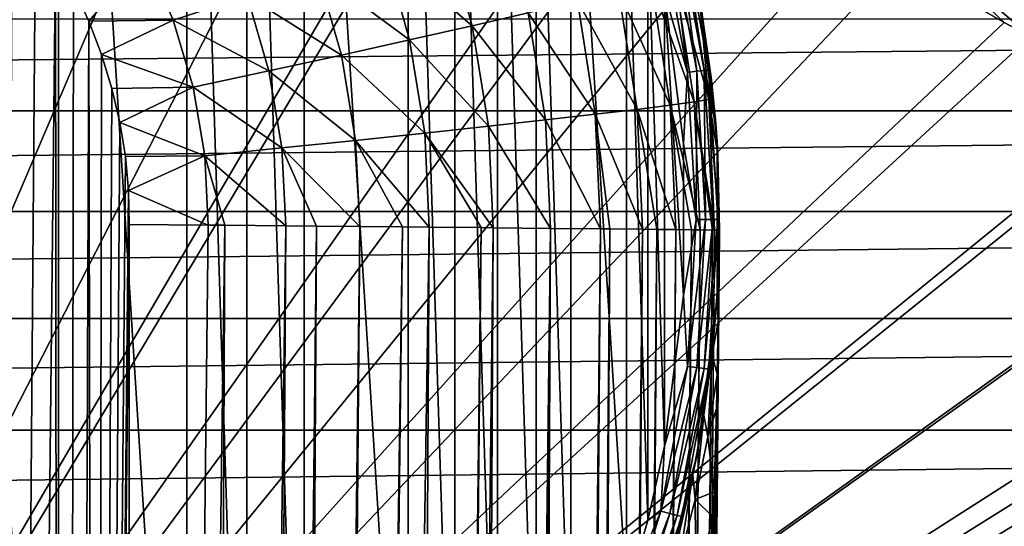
# Model space of a CAD drawing. Header units: metres. Extents: x -90 to 90, y -123 to 74.
# Tile 93 of 131: x 8.08 to 22.74, y 1.43 to 8.97. Entities that reach past the tile are written whole.
import ezdxf

# ---------------------------------------------------------------- set-up
doc = ezdxf.new("R2010")
doc.units = ezdxf.units.M
doc.layers.add('solid_11662012', color=7, linetype='CONTINUOUS')

msp = doc.modelspace()

# ---------------------------------------------------------------- linework, layer by layer
at = {"layer": 'solid_11662012'}
for points in [[(8.660631, -9.779527, -23.15), (8.660629, 21.779528, -23.15), (6.61432, 22.74069, -23.15)], [(6.614321, -10.740689, -23.15), (8.660631, -9.779527, -23.15), (6.61432, 22.74069, -23.15)], [(10.571126, -8.568843, -23.15), (10.571125, 20.568844, -23.15), (8.660629, 21.779528, -23.15)], [(8.660631, -9.779527, -23.15), (10.571126, -8.568843, -23.15), (8.660629, 21.779528, -23.15)], [(7.925565, 21.039461, -22.5), (8.822287, 20.531593, -22.5), (0, -12.5, -22.5)], [(8.822287, 20.531593, -22.5), (9.686359, 19.970484, -22.5), (0, -12.5, -22.5)], [(11.465827, -7.87569, -23.15), (11.465826, 19.87569, -23.15), (10.571125, 20.568844, -23.15)], [(10.571126, -8.568843, -23.15), (11.465827, -7.87569, -23.15), (10.571125, 20.568844, -23.15)], [(9.686359, 19.970484, -22.5), (10.514674, 19.358166, -22.5), (0, -12.5, -22.5)], [(12.315015, -7.127848, -23.15), (12.315014, 19.12785, -23.15), (11.465826, 19.87569, -23.15)], [(11.465827, -7.87569, -23.15), (12.315015, -7.127848, -23.15), (11.465826, 19.87569, -23.15)], [(10.514674, 19.358166, -22.5), (11.302619, 18.698557, -22.5), (0, -12.5, -22.5)], [(13.86413, -5.479801, -23.15), (13.864129, 17.479801, -23.15), (12.315014, 19.12785, -23.15)], [(12.315015, -7.127848, -23.15), (13.86413, -5.479801, -23.15), (12.315014, 19.12785, -23.15)], [(11.302619, 18.698557, -22.5), (12.719114, 17.279369, -22.5), (0, -12.5, -22.5)], [(14.558015, -4.586038, -23.15), (14.558014, 16.586039, -23.15), (13.864129, 17.479801, -23.15)], [(13.86413, -5.479801, -23.15), (14.558015, -4.586038, -23.15), (13.864129, 17.479801, -23.15)], [(12.719114, 17.279369, -22.5), (14.329957, 15.528739, -22.5), (0, -12.5, -22.5)], [(15.194362, -3.650458, -23.15), (15.194361, 15.650459, -23.15), (14.558014, 16.586039, -23.15)], [(14.558015, -4.586038, -23.15), (15.194362, -3.650458, -23.15), (14.558014, 16.586039, -23.15)], [(15.770707, -2.676677, -23.15), (15.770706, 14.676678, -23.15), (15.194361, 15.650459, -23.15)], [(15.194362, -3.650458, -23.15), (15.770707, -2.676677, -23.15), (15.194361, 15.650459, -23.15)], [(14.329957, 15.528739, -22.5), (15.627401, 14.226336, -22.5), (0, -12.5, -22.5)], [(16.284731, -1.668603, -23.15), (16.284731, 13.668604, -23.15), (15.770706, 14.676678, -23.15)], [(15.770707, -2.676677, -23.15), (16.284731, -1.668603, -23.15), (15.770706, 14.676678, -23.15)], [(15.627401, 14.226336, -22.5), (15.836764, 14.025788, -22.5), (0, -12.5, -22.5)], [(15.836764, 14.025788, -22.5), (17.534208, 12.502856, -22.5), (0, -12.5, -22.5)], [(17.117878, 0.434193, -23.15), (17.117878, 11.565808, -23.15), (16.284731, 13.668604, -23.15)], [(16.284731, -1.668603, -23.15), (17.117878, 0.434193, -23.15), (16.284731, 13.668604, -23.15)], [(17.534208, 12.502856, -22.5), (18.112999, 12.024786, -22.5), (0, -12.5, -22.5)], [(18.112999, 12.024786, -22.5), (19.300114, 11.110073, -22.5), (0, -12.5, -22.5)], [(17.433767, 1.520751, -23.15), (17.433767, 10.47925, -23.15), (17.117878, 11.565808, -23.15)], [(17.117878, 0.434193, -23.15), (17.433767, 1.520751, -23.15), (17.117878, 11.565808, -23.15)], [(19.300114, 11.110073, -22.5), (20.447939, 10.30698, -22.5), (0, -12.5, -22.5)], [(7.976264, 10.851786, -58.751377), (8.315658, 10.393937, -58.716637), (7.509132, -92.708862, -58.796803)], [(17.680765, 2.625023, -23.15), (17.680765, 9.374978, -23.15), (17.433767, 10.47925, -23.15)], [(17.433767, 1.520751, -23.15), (17.680765, 2.625023, -23.15), (17.433767, 10.47925, -23.15)], [(17.938663, 10.421483, -23.495491), (17.869617, 10.404465, -23.35598), (18.270227, 8.218408, -23.35598)], [(18.34082, 8.226979, -23.495491), (18.172314, 9.466555, -23.65), (17.938663, 10.421483, -23.495491)], [(18.34082, 8.226979, -23.495491), (17.938663, 10.421483, -23.495491), (18.270227, 8.218408, -23.35598)], [(20.447939, 10.30698, -22.5), (21.162155, 9.846363, -22.5), (0, -12.5, -22.5)], [(8.315658, 10.393937, -58.716637), (8.617465, 9.923497, -58.684517), (7.509132, -92.708862, -58.796803)], [(13.501787, 10.02444, -56.969887), (14.407851, 10.342721, -56.235798), (14.817092, 8.883048, -56.169228)], [(14.817092, 8.883048, -56.169228), (14.407851, 10.342721, -56.235798), (15.653974, 9.077509, -55.318962)], [(17.762058, 10.377954, -23.245306), (17.626535, 10.344551, -23.174326), (18.021696, 8.188231, -23.174326)], [(18.021696, 8.188231, -23.174326), (17.626535, 10.344551, -23.174326), (17.680765, 9.374978, -23.15)], [(17.869617, 10.404465, -23.35598), (17.762058, 10.377954, -23.245306), (18.160257, 8.205054, -23.245306)], [(18.160257, 8.205054, -23.245306), (17.762058, 10.377954, -23.245306), (18.021696, 8.188231, -23.174326)], [(18.270227, 8.218408, -23.35598), (17.869617, 10.404465, -23.35598), (18.160257, 8.205054, -23.245306)], [(21.375116, 10.237592, -22.470909), (22.73667, 8.932686, -22.5), (21.162155, 9.846363, -22.5)], [(21.375116, 10.237592, -22.470909), (23.130783, 8.725208, -22.5), (22.73667, 8.932686, -22.5)], [(21.375116, 10.237592, -22.470909), (23.346527, 9.179652, -22.46767), (23.130783, 8.725208, -22.5)], [(12.516696, 9.685315, -57.582855), (13.501787, 10.02444, -56.969887), (13.885327, 8.671655, -56.909679)], [(13.885327, 8.671655, -56.909679), (13.501787, 10.02444, -56.969887), (14.817092, 8.883048, -56.169228)], [(21.162155, 9.846363, -22.5), (22.73667, 8.932686, -22.5), (0, -12.5, -22.5)], [(8.617465, 9.923497, -58.684517), (8.719511, -93.778252, -58.673393), (7.509132, -92.708862, -58.796803)], [(8.617465, 9.923497, -58.684517), (8.881908, 9.442501, -58.655418), (8.719511, -93.778252, -58.673393)], [(9.956968, 9.926171, -58.463554), (9.109465, 8.952401, -58.629669), (8.881908, 9.442501, -58.655418)], [(10.367953, 8.964592, -58.41151), (9.109465, 8.952401, -58.629669), (9.956968, 9.926171, -58.463554)], [(10.367953, 8.964592, -58.41151), (9.956968, 9.926171, -58.463554), (11.466972, 9.330304, -58.06575)], [(11.466972, 9.330304, -58.06575), (12.516696, 9.685315, -57.582855), (12.872293, 8.446419, -57.529495)], [(12.872293, 8.446419, -57.529495), (12.516696, 9.685315, -57.582855), (13.885327, 8.671655, -56.909679)], [(17.832487, 9.633761, -51.088306), (18.045013, 9.707253, -49.900631), (18.339911, 7.784499, -49.846127)], [(18.339911, 7.784499, -49.846127), (18.045013, 9.707253, -49.900631), (18.198151, 9.328047, -48.679447)], [(16.995739, 9.404559, -53.340092), (17.481016, 9.532371, -52.240406), (17.766701, 7.700301, -52.188679)], [(17.481016, 9.532371, -52.240406), (17.832487, 9.633761, -51.088306), (18.123913, 7.749116, -51.034924)], [(17.766701, 7.700301, -52.188679), (17.481016, 9.532371, -52.240406), (18.123913, 7.749116, -51.034924)], [(18.123913, 7.749116, -51.034924), (17.832487, 9.633761, -51.088306), (18.339911, 7.784499, -49.846127)], [(8.881908, 9.442501, -58.655418), (9.109465, 8.952401, -58.629669), (8.719511, -93.778252, -58.673393)], [(16.383743, 9.252197, -54.3713), (16.995739, 9.404559, -53.340092), (17.273497, 7.638765, -53.290543)], [(17.273497, 7.638765, -53.290543), (16.995739, 9.404559, -53.340092), (17.766701, 7.700301, -52.188679)], [(18.22298, 9.189507, -48.647469), (18.172314, 9.466555, -23.65), (18.463495, 7.161624, -23.65)], [(18.34082, 8.226979, -23.495491), (18.463495, 7.161624, -23.65), (18.172314, 9.466555, -23.65)], [(10.367953, 8.964592, -58.41151), (11.466972, 9.330304, -58.06575), (11.792791, 8.210631, -58.019619)], [(11.792791, 8.210631, -58.019619), (11.466972, 9.330304, -58.06575), (12.872293, 8.446419, -57.529495)], [(15.653974, 9.077509, -55.318962), (16.383743, 9.252197, -54.3713), (16.651505, 7.565409, -54.324409)], [(16.651505, 7.565409, -54.324409), (16.383743, 9.252197, -54.3713), (17.273497, 7.638765, -53.290543)], [(17.964432, 4.869011, -23.15), (17.964432, 7.130991, -23.15), (17.680765, 9.374978, -23.15)], [(18.021696, 8.188231, -23.174326), (17.680765, 9.374978, -23.15), (17.964432, 7.130991, -23.15)], [(17.680765, 2.625023, -23.15), (17.964432, 4.869011, -23.15), (17.680765, 9.374978, -23.15)], [(18.198151, 9.328047, -48.679447), (18.22298, 9.189507, -48.647469), (18.382868, 8.078504, -48.638603)], [(18.198151, 9.328047, -48.679447), (18.382868, 8.078504, -48.638603), (18.440329, 7.484674, -48.635387)], [(18.339911, 7.784499, -49.846127), (18.198151, 9.328047, -48.679447), (18.440329, 7.484674, -48.635387)], [(18.382868, 8.078504, -48.638603), (18.22298, 9.189507, -48.647469), (18.463495, 7.161624, -23.65)], [(71.5, 8.981997, 19.621305), (-71.5, 8.981997, 19.621305), (-71.5, 7.615495, 20.63122)], [(71.5, 7.615495, 20.63122), (71.5, 8.981997, 19.621305), (-71.5, 7.615495, 20.63122)], [(9.109465, 8.952401, -58.629669), (9.216984, -43.899113, -58.617271), (8.719511, -93.778252, -58.673393)], [(10.367953, 8.964592, -58.41151), (9.300452, 8.454497, -58.607544), (9.109465, 8.952401, -58.629669)], [(9.109465, 8.952401, -58.629669), (9.300452, 8.454497, -58.607544), (9.216984, -43.899113, -58.617271)], [(10.662595, 7.967737, -58.372887), (9.300452, 8.454497, -58.607544), (10.367953, 8.964592, -58.41151)], [(10.662595, 7.967737, -58.372887), (10.367953, 8.964592, -58.41151), (11.792791, 8.210631, -58.019619)], [(14.817092, 8.883048, -56.169228), (15.653974, 9.077509, -55.318962), (15.909815, 7.481305, -55.275177)], [(15.909815, 7.481305, -55.275177), (15.653974, 9.077509, -55.318962), (16.651505, 7.565409, -54.324409)], [(22.73667, 8.932686, -22.5), (23.130783, 8.725208, -22.5), (0, -12.5, -22.5)], [(13.885327, 8.671655, -56.909679), (14.817092, 8.883048, -56.169228), (15.059263, 7.38768, -56.128948)], [(15.059263, 7.38768, -56.128948), (14.817092, 8.883048, -56.169228), (15.909815, 7.481305, -55.275177)], [(23.130783, 8.725208, -22.5), (25.018456, 7.843859, -22.5), (0, -12.5, -22.5)], [(12.872293, 8.446419, -57.529495), (13.885327, 8.671655, -56.909679), (14.112277, 7.285903, -56.873253)], [(14.112277, 7.285903, -56.873253), (13.885327, 8.671655, -56.909679), (15.059263, 7.38768, -56.128948)], [(9.300452, 8.454497, -58.607544), (9.454987, 7.950782, -58.589306), (9.216984, -43.899113, -58.617271)], [(10.662595, 7.967737, -58.372887), (9.454987, 7.950782, -58.589306), (9.300452, 8.454497, -58.607544)], [(11.792791, 8.210631, -58.019619), (12.872293, 8.446419, -57.529495), (13.082693, 7.177462, -57.497211)], [(13.082693, 7.177462, -57.497211), (12.872293, 8.446419, -57.529495), (14.112277, 7.285903, -56.873253)], [(10.662595, 7.967737, -58.372887), (11.792791, 8.210631, -58.019619), (11.985557, 7.06394, -57.991711)], [(11.985557, 7.06394, -57.991711), (11.792791, 8.210631, -58.019619), (13.082693, 7.177462, -57.497211)], [(18.270227, 8.218408, -23.35598), (18.160257, 8.205054, -23.245306), (18.293638, 6, -23.245306)], [(18.34082, 8.226979, -23.495491), (18.270227, 8.218408, -23.35598), (18.404417, 6, -23.35598)], [(18.404417, 6, -23.35598), (18.270227, 8.218408, -23.35598), (18.293638, 6, -23.245306)], [(18.475529, 6, -23.495491), (18.463495, 7.161624, -23.65), (18.34082, 8.226979, -23.495491)], [(18.475529, 6, -23.495491), (18.34082, 8.226979, -23.495491), (18.404417, 6, -23.35598)], [(18.15406, 6, -23.174326), (18.021696, 8.188231, -23.174326), (17.964432, 7.130991, -23.15)], [(18.160257, 8.205054, -23.245306), (18.021696, 8.188231, -23.174326), (18.15406, 6, -23.174326)], [(18.293638, 6, -23.245306), (18.160257, 8.205054, -23.245306), (18.15406, 6, -23.174326)], [(18.440329, 7.484674, -48.635387), (18.382868, 8.078504, -48.638603), (18.463495, 7.161624, -23.65)], [(9.454987, 7.950782, -58.589306), (9.573128, 7.443706, -58.575153), (9.216984, -43.899113, -58.617271)], [(10.662595, 7.967737, -58.372887), (9.573128, 7.443706, -58.575153), (9.454987, 7.950782, -58.589306)], [(10.836897, 6.946997, -58.349525), (9.573128, 7.443706, -58.575153), (10.662595, 7.967737, -58.372887)], [(10.836897, 6.946997, -58.349525), (10.662595, 7.967737, -58.372887), (11.985557, 7.06394, -57.991711)], [(25.018456, 7.843859, -22.5), (25.201557, 7.767996, -22.5), (0, -12.5, -22.5)], [(18.123913, 7.749116, -51.034924), (18.339911, 7.784499, -49.846127), (18.42732, 5.840466, -49.829792)], [(18.339911, 7.784499, -49.846127), (18.440329, 7.484674, -48.635387), (18.475071, 6.960071, -48.63343)], [(18.339911, 7.784499, -49.846127), (18.475071, 6.960071, -48.63343), (18.499296, 5.838559, -48.632053)], [(18.42732, 5.840466, -49.829792), (18.339911, 7.784499, -49.846127), (18.499296, 5.838559, -48.632053)], [(25.201557, 7.767996, -22.5), (27.307438, 7.012643, -22.5), (0, -12.5, -22.5)], [(16.651505, 7.565409, -54.324409), (17.273497, 7.638765, -53.290543), (17.355825, 5.853496, -53.275688)], [(17.273497, 7.638765, -53.290543), (17.766701, 7.700301, -52.188679), (17.851381, 5.847994, -52.173176)], [(17.569237, 5.851172, -52.843639), (17.273497, 7.638765, -53.290543), (17.851381, 5.847994, -52.173176)], [(17.569237, 5.851172, -52.843639), (17.355825, 5.853496, -53.275688), (17.273497, 7.638765, -53.290543)], [(17.766701, 7.700301, -52.188679), (18.123913, 7.749116, -51.034924), (18.210295, 5.843629, -51.018921)], [(18.082304, 5.845249, -51.489803), (17.766701, 7.700301, -52.188679), (18.210295, 5.843629, -51.018921)], [(18.082304, 5.845249, -51.489803), (17.851381, 5.847994, -52.173176), (17.766701, 7.700301, -52.188679)], [(18.394505, 5.841015, -50.076061), (18.123913, 7.749116, -51.034924), (18.42732, 5.840466, -49.829792)], [(18.394505, 5.841015, -50.076061), (18.210295, 5.843629, -51.018921), (18.123913, 7.749116, -51.034924)], [(71.5, 7.615495, 20.63122), (-71.5, 7.615495, 20.63122), (-71.5, 6.120048, 21.438)], [(71.5, 6.120048, 21.438), (71.5, 7.615495, 20.63122), (-71.5, 6.120048, 21.438)], [(15.059263, 7.38768, -56.128948), (15.909815, 7.481305, -55.275177), (15.985646, 5.867573, -55.262051)], [(15.909815, 7.481305, -55.275177), (16.651505, 7.565409, -54.324409), (16.730871, 5.860054, -54.310352)], [(15.985646, 5.867573, -55.262051), (15.909815, 7.481305, -55.275177), (16.730871, 5.860054, -54.310352)], [(16.866058, 5.858659, -54.1092), (16.651505, 7.565409, -54.324409), (17.355825, 5.853496, -53.275688)], [(16.866058, 5.858659, -54.1092), (16.730871, 5.860054, -54.310352), (16.651505, 7.565409, -54.324409)], [(18.475071, 6.960071, -48.63343), (18.440329, 7.484674, -48.635387), (18.463495, 7.161624, -23.65)], [(9.573128, 7.443706, -58.575153), (9.65519, 6.935646, -58.56522), (9.216984, -43.899113, -58.617271)], [(10.836897, 6.946997, -58.349525), (9.65519, 6.935646, -58.56522), (9.573128, 7.443706, -58.575153)], [(14.112277, 7.285903, -56.873253), (15.059263, 7.38768, -56.128948), (15.131041, 5.875944, -56.116871)], [(15.131041, 5.875944, -56.116871), (15.059263, 7.38768, -56.128948), (15.985646, 5.867573, -55.262051)], [(13.082693, 7.177462, -57.497211), (14.112277, 7.285903, -56.873253), (14.179542, 5.885044, -56.862328)], [(14.952001, 5.877672, -56.271763), (14.112277, 7.285903, -56.873253), (15.131041, 5.875944, -56.116871)], [(14.952001, 5.877672, -56.271763), (14.179542, 5.885044, -56.862328), (14.112277, 7.285903, -56.873253)], [(10.836897, 6.946997, -58.349525), (11.985557, 7.06394, -57.991711), (12.042686, 5.904888, -57.983341)], [(11.985557, 7.06394, -57.991711), (13.082693, 7.177462, -57.497211), (13.145051, 5.894739, -57.48753)], [(12.499776, 5.900701, -57.797127), (11.985557, 7.06394, -57.991711), (13.145051, 5.894739, -57.48753)], [(12.499776, 5.900701, -57.797127), (12.042686, 5.904888, -57.983341), (11.985557, 7.06394, -57.991711)], [(13.781243, 5.888798, -57.12344), (13.082693, 7.177462, -57.497211), (14.179542, 5.885044, -56.862328)], [(13.781243, 5.888798, -57.12344), (13.145051, 5.894739, -57.48753), (13.082693, 7.177462, -57.497211)], [(18.15406, 6, -23.174326), (17.964432, 7.130991, -23.15), (17.964432, 4.869011, -23.15)], [(18.475071, 6.960071, -48.63343), (18.463495, 7.161624, -23.65), (18.463495, 4.838376, -23.65)], [(18.475529, 6, -23.495491), (18.463495, 4.838376, -23.65), (18.463495, 7.161624, -23.65)], [(27.307438, 7.012643, -22.5), (27.36335, 6.995461, -22.5), (0, -12.5, -22.5)], [(27.36335, 6.995461, -22.5), (29.599085, 6.426437, -22.5), (0, -12.5, -22.5)], [(9.65519, 6.935646, -58.56522), (9.70185, 6.428956, -58.559536), (9.216984, -43.899113, -58.617271)], [(10.836897, 6.946997, -58.349525), (9.70185, 6.428956, -58.559536), (9.65519, 6.935646, -58.56522)], [(10.888552, 5.915343, -58.342518), (9.70185, 6.428956, -58.559536), (10.836897, 6.946997, -58.349525)], [(11.13446, 5.913129, -58.278698), (10.836897, 6.946997, -58.349525), (12.042686, 5.904888, -57.983341)], [(11.13446, 5.913129, -58.278698), (10.888552, 5.915343, -58.342518), (10.836897, 6.946997, -58.349525)], [(18.499296, 5.838559, -40.650002), (18.475071, 6.960071, -48.63343), (18.463495, 4.838376, -23.65)], [(18.499296, 5.838559, -40.650002), (18.499296, 5.838559, -48.632053), (18.475071, 6.960071, -48.63343)], [(29.599085, 6.426437, -22.5), (30.130823, 6.308845, -22.5), (0, -12.5, -22.5)], [(30.130823, 6.308845, -22.5), (30.654926, 6.181659, -22.5), (0, -12.5, -22.5)], [(9.70185, 6.428956, -58.559536), (9.713916, 5.925825, -58.55806), (9.216984, -43.899113, -58.617271)], [(10.888552, 5.915343, -58.342518), (9.713916, 5.925825, -58.55806), (9.70185, 6.428956, -58.559536)], [(30.654926, 6.181659, -22.5), (31.180763, 6.051676, -22.5), (0, -12.5, -22.5)], [(71.5, 6.120048, 21.438), (-71.5, 6.120048, 21.438), (-71.5, 4.525639, 22.025469)], [(71.5, 4.525639, 22.025469), (71.5, 6.120048, 21.438), (-71.5, 4.525639, 22.025469)], [(31.180763, 6.051676, -22.5), (31.716618, 5.920946, -22.5), (0, -12.5, -22.5)], [(31.716618, 5.920946, -22.5), (32.270981, 5.788944, -22.5), (0, -12.5, -22.5)], [(9.216984, -43.899113, -58.617271), (9.713916, 5.925825, -58.55806), (9.754083, -94.964386, -58.503555)], [(9.754083, -94.964386, -58.503555), (9.713916, 5.925825, -58.55806), (10.888552, 5.915343, -58.342518)], [(9.754083, -94.964386, -58.503555), (10.888552, 5.915343, -58.342518), (11.13446, 5.913129, -58.278698)], [(10.662802, -96.333679, -58.257179), (9.754083, -94.964386, -58.503555), (11.13446, 5.913129, -58.278698)], [(10.662802, -96.333679, -58.257179), (11.13446, 5.913129, -58.278698), (12.042686, 5.904888, -57.983341)], [(11.381888, -97.822983, -57.991817), (10.662802, -96.333679, -58.257179), (12.042686, 5.904888, -57.983341)], [(11.381888, -97.822983, -57.991817), (12.042686, 5.904888, -57.983341), (12.499776, 5.900701, -57.797127)], [(11.882368, -99.364075, -57.765896), (11.381888, -97.822983, -57.991817), (12.499776, 5.900701, -57.797127)], [(11.882368, -99.364075, -57.765896), (12.499776, 5.900701, -57.797127), (13.145051, 5.894739, -57.48753)], [(12.166338, -100.90786, -57.619541), (11.882368, -99.364075, -57.765896), (13.145051, 5.894739, -57.48753)], [(12.249502, -102.447098, -57.570297), (12.166338, -100.90786, -57.619541), (13.145051, 5.894739, -57.48753)], [(12.249502, -102.447098, -57.570297), (13.145051, 5.894739, -57.48753), (13.781243, 5.888798, -57.12344)], [(12.249502, -102.447098, -57.570297), (13.781243, 5.888798, -57.12344), (12.309244, -113.034111, -57.497665)], [(12.372658, -113.034729, -57.462215), (12.309244, -113.034111, -57.497665), (13.781243, 5.888798, -57.12344)], [(12.372658, -113.034729, -57.462215), (13.781243, 5.888798, -57.12344), (14.179542, 5.885044, -56.862328)], [(13.505107, -113.045288, -56.718384), (12.372658, -113.034729, -57.462215), (14.179542, 5.885044, -56.862328)], [(13.505107, -113.045288, -56.718384), (14.179542, 5.885044, -56.862328), (14.952001, 5.877672, -56.271763)], [(13.771912, -113.047821, -56.50877), (13.505107, -113.045288, -56.718384), (14.952001, 5.877672, -56.271763)], [(13.771912, -113.047821, -56.50877), (14.952001, 5.877672, -56.271763), (15.131041, 5.875944, -56.116871)], [(14.524571, -113.054977, -55.830326), (13.771912, -113.047821, -56.50877), (15.131041, 5.875944, -56.116871)], [(14.524571, -113.054977, -55.830326), (15.131041, 5.875944, -56.116871), (15.985646, 5.867573, -55.262051)], [(14.926398, -113.058884, -55.405231), (14.524571, -113.054977, -55.830326), (15.985646, 5.867573, -55.262051)], [(15.416077, -113.063782, -54.81134), (14.926398, -113.058884, -55.405231), (15.985646, 5.867573, -55.262051)], [(15.416077, -113.063782, -54.81134), (15.985646, 5.867573, -55.262051), (16.730871, 5.860054, -54.310352)], [(18.021696, 3.81177, -23.174326), (18.15406, 6, -23.174326), (17.964432, 4.869011, -23.15)], [(18.293638, 6, -23.245306), (18.15406, 6, -23.174326), (18.021696, 3.81177, -23.174326)], [(18.160257, 3.794945, -23.245306), (18.293638, 6, -23.245306), (18.021696, 3.81177, -23.174326)], [(18.404417, 6, -23.35598), (18.293638, 6, -23.245306), (18.160257, 3.794945, -23.245306)], [(18.270227, 3.781593, -23.35598), (18.404417, 6, -23.35598), (18.160257, 3.794945, -23.245306)], [(18.475529, 6, -23.495491), (18.404417, 6, -23.35598), (18.270227, 3.781593, -23.35598)], [(18.34082, 3.773021, -23.495491), (18.475529, 6, -23.495491), (18.270227, 3.781593, -23.35598)], [(18.34082, 3.773021, -23.495491), (18.463495, 4.838376, -23.65), (18.475529, 6, -23.495491)], [(32.270981, 5.788944, -22.5), (32.848164, 5.654729, -22.5), (0, -12.5, -22.5)], [(15.808626, -113.067734, -54.258095), (15.416077, -113.063782, -54.81134), (16.730871, 5.860054, -54.310352)], [(15.808626, -113.067734, -54.258095), (16.730871, 5.860054, -54.310352), (16.866058, 5.858659, -54.1092)], [(16.167419, -113.071396, -53.671272), (15.808626, -113.067734, -54.258095), (16.866058, 5.858659, -54.1092)], [(16.167419, -113.071396, -53.671272), (16.866058, 5.858659, -54.1092), (17.355825, 5.853496, -53.275688)], [(16.463842, -113.074509, -53.105251), (16.167419, -113.071396, -53.671272), (17.355825, 5.853496, -53.275688)], [(16.463842, -113.074509, -53.105251), (17.355825, 5.853496, -53.275688), (17.569237, 5.851172, -52.843639)], [(16.743069, -113.077522, -52.473057), (16.463842, -113.074509, -53.105251), (17.569237, 5.851172, -52.843639)], [(16.743069, -113.077522, -52.473057), (17.569237, 5.851172, -52.843639), (17.851381, 5.847994, -52.173176)], [(16.924417, -113.079552, -51.984272), (16.743069, -113.077522, -52.473057), (17.851381, 5.847994, -52.173176)], [(16.924417, -113.079552, -51.984272), (17.851381, 5.847994, -52.173176), (18.082304, 5.845249, -51.489803)], [(17.139853, -113.082108, -51.266918), (16.924417, -113.079552, -51.984272), (18.082304, 5.845249, -51.489803)], [(17.139853, -113.082108, -51.266918), (18.082304, 5.845249, -51.489803), (18.210295, 5.843629, -51.018921)], [(17.229906, -113.083244, -50.890713), (17.139853, -113.082108, -51.266918), (18.210295, 5.843629, -51.018921)], [(17.229906, -113.083244, -50.890713), (18.210295, 5.843629, -51.018921), (18.394505, 5.841015, -50.076061)], [(17.380363, -113.085381, -50.02211), (17.229906, -113.083244, -50.890713), (18.394505, 5.841015, -50.076061)], [(17.380363, -113.085381, -50.02211), (18.394505, 5.841015, -50.076061), (18.42732, 5.840466, -49.829792)], [(17.405481, -113.085793, -49.807739), (17.380363, -113.085381, -50.02211), (18.42732, 5.840466, -49.829792)], [(17.405481, -113.085793, -49.807739), (18.42732, 5.840466, -49.829792), (18.499296, 5.838559, -48.632053)], [(17.405481, -113.085793, -49.807739), (18.499296, 5.838559, -48.632053), (17.980703, -53.586163, -48.693527)], [(17.461445, -113.087265, -40.650002), (18.499296, 5.838559, -48.632053), (18.499296, 5.838559, -40.650002)], [(17.980703, -53.586163, -48.693527), (18.499296, 5.838559, -48.632053), (17.461445, -113.087265, -40.650002)], [(18.482023, 4.483374, -40.522301), (17.461445, -113.087265, -40.650002), (18.499296, 5.838559, -40.650002)], [(18.467867, 4.910109, -39.853817), (18.499296, 5.838559, -40.650002), (18.463495, 4.838376, -23.65)], [(18.482023, 4.483374, -40.522301), (18.499296, 5.838559, -40.650002), (18.467867, 4.910109, -39.853817)], [(32.848164, 5.654729, -22.5), (33.435547, 5.521105, -22.5), (0, -12.5, -22.5)], [(33.435547, 5.521105, -22.5), (34.026222, 5.389698, -22.5), (0, -12.5, -22.5)], [(34.026222, 5.389698, -22.5), (34.641037, 5.256334, -22.5), (0, -12.5, -22.5)], [(34.641037, 5.256334, -22.5), (35.306847, 5.116074, -22.5), (0, -12.5, -22.5)], [(35.306847, 5.116074, -22.5), (36.049175, 4.964911, -22.5), (0, -12.5, -22.5)], [(36.049175, 4.964911, -22.5), (36.881775, 4.801878, -22.5), (0, -12.5, -22.5)], [(18.021696, 3.81177, -23.174326), (17.964432, 4.869011, -23.15), (17.680765, 2.625023, -23.15)], [(18.390451, 3.989695, -39.067039), (18.463495, 4.838376, -23.65), (18.172314, 2.533446, -23.65)], [(18.34082, 3.773021, -23.495491), (18.172314, 2.533446, -23.65), (18.463495, 4.838376, -23.65)], [(18.390451, 3.989695, -39.067039), (18.467867, 4.910109, -39.853817), (18.463495, 4.838376, -23.65)], [(18.482023, 4.483374, -40.522301), (18.467867, 4.910109, -39.853817), (18.390451, 3.989695, -39.067039)], [(36.881775, 4.801878, -22.5), (37.807846, 4.628599, -22.5), (0, -12.5, -22.5)], [(37.807846, 4.628599, -22.5), (38.832294, 4.447008, -22.5), (0, -12.5, -22.5)], [(71.5, 4.525639, 22.025469), (-71.5, 4.525639, 22.025469), (-71.5, 2.864239, 22.381847)], [(71.5, 2.864239, 22.381847), (71.5, 4.525639, 22.025469), (-71.5, 2.864239, 22.381847)], [(38.832294, 4.447008, -22.5), (39.969547, 4.258535, -22.5), (0, -12.5, -22.5)], [(18.482023, 4.483374, -40.522301), (18.466902, 3.69435, -40.447865), (17.461445, -113.087265, -40.650002)], [(18.482023, 4.483374, -40.522301), (18.390451, 3.989695, -39.067039), (18.466902, 3.69435, -40.447865)], [(39.969547, 4.258535, -22.5), (41.240658, 4.065157, -22.5), (0, -12.5, -22.5)], [(41.240658, 4.065157, -22.5), (42.667717, 3.870442, -22.5), (0, -12.5, -22.5)], [(18.268785, 3.084273, -38.298004), (18.390451, 3.989695, -39.067039), (18.172314, 2.533446, -23.65)], [(18.325737, 2.763935, -39.648922), (18.390451, 3.989695, -39.067039), (18.268785, 3.084273, -38.298004)], [(18.325737, 2.763935, -39.648922), (18.466902, 3.69435, -40.447865), (18.390451, 3.989695, -39.067039)], [(42.667717, 3.870442, -22.5), (44.273888, 3.679435, -22.5), (0, -12.5, -22.5)], [(17.626535, 1.655449, -23.174326), (18.021696, 3.81177, -23.174326), (17.680765, 2.625023, -23.15)], [(18.160257, 3.794945, -23.245306), (18.021696, 3.81177, -23.174326), (17.626535, 1.655449, -23.174326)], [(44.273888, 3.679435, -22.5), (46.084503, 3.499943, -22.5), (0, -12.5, -22.5)], [(18.466902, 3.69435, -40.447865), (18.455132, 3.184781, -40.399857), (17.461445, -113.087265, -40.650002)], [(17.762058, 1.622046, -23.245306), (18.160257, 3.794945, -23.245306), (17.626535, 1.655449, -23.174326)], [(18.270227, 3.781593, -23.35598), (18.160257, 3.794945, -23.245306), (17.762058, 1.622046, -23.245306)], [(17.869617, 1.595535, -23.35598), (18.270227, 3.781593, -23.35598), (17.762058, 1.622046, -23.245306)], [(18.34082, 3.773021, -23.495491), (18.270227, 3.781593, -23.35598), (17.869617, 1.595535, -23.35598)], [(17.938663, 1.578517, -23.495491), (18.34082, 3.773021, -23.495491), (17.869617, 1.595535, -23.35598)], [(17.938663, 1.578517, -23.495491), (18.172314, 2.533446, -23.65), (18.34082, 3.773021, -23.495491)], [(18.325737, 2.763935, -39.648922), (18.455132, 3.184781, -40.399857), (18.466902, 3.69435, -40.447865)], [(46.084503, 3.499943, -22.5), (48.125095, 3.337038, -22.5), (0, -12.5, -22.5)], [(48.125095, 3.337038, -22.5), (50.417454, 3.192291, -22.5), (0, -12.5, -22.5)], [(50.417454, 3.192291, -22.5), (52.982124, 3.063246, -22.5), (0, -12.5, -22.5)], [(18.455132, 3.184781, -40.399857), (17.424213, -113.086937, -40.31786), (17.461445, -113.087265, -40.650002)], [(18.455132, 3.184781, -40.399857), (18.419815, 1.943168, -40.283417), (17.424213, -113.086937, -40.31786)], [(18.105631, 2.200506, -37.554726), (18.268785, 3.084273, -38.298004), (18.172314, 2.533446, -23.65)], [(18.13632, 1.832618, -38.860119), (18.268785, 3.084273, -38.298004), (18.105631, 2.200506, -37.554726)], [(18.13632, 1.832618, -38.860119), (18.325737, 2.763935, -39.648922), (18.268785, 3.084273, -38.298004)], [(18.325737, 2.763935, -39.648922), (18.419815, 1.943168, -40.283417), (18.455132, 3.184781, -40.399857)], [(52.982124, 3.063246, -22.5), (55.846634, 2.936933, -22.5), (0, -12.5, -22.5)], [(55.846634, 2.936933, -22.5), (59.055828, 2.789664, -22.5), (0, -12.5, -22.5)], [(71.5, 2.864239, 22.381847), (-71.5, 1.184448, 22.5), (71.5, 1.184448, 22.5)], [(71.5, 2.864239, 22.381847), (-71.5, 2.864239, 22.381847), (-71.5, 1.184448, 22.5)], [(59.055828, 2.789664, -22.5), (60.810383, 2.699125, -22.5), (0, -12.5, -22.5)], [(60.810383, 2.699125, -22.5), (62.672302, 2.59435, -22.5), (0, -12.5, -22.5)], [(18.13632, 1.832618, -38.860119), (18.419815, 1.943168, -40.283417), (18.325737, 2.763935, -39.648922)], [(62.672302, 2.59435, -22.5), (64.660912, 2.470585, -22.5), (0, -12.5, -22.5)], [(17.626535, 1.655449, -23.174326), (17.680765, 2.625023, -23.15), (17.433767, 1.520751, -23.15)], [(18.105631, 2.200506, -37.554726), (18.172314, 2.533446, -23.65), (17.594545, 0.283186, -23.65)], [(17.938663, 1.578517, -23.495491), (17.594545, 0.283186, -23.65), (18.172314, 2.533446, -23.65)], [(64.660912, 2.470585, -22.5), (66.781494, 2.325999, -22.5), (0, -12.5, -22.5)], [(66.781494, 2.325999, -22.5), (69.062881, 2.150757, -22.5), (0, -12.5, -22.5)], [(17.904541, 1.344103, -36.844048), (18.105631, 2.200506, -37.554726), (17.594545, 0.283186, -23.65)], [(17.89835, 0.908179, -38.085297), (18.105631, 2.200506, -37.554726), (17.904541, 1.344103, -36.844048)], [(17.89835, 0.908179, -38.085297), (18.13632, 1.832618, -38.860119), (18.105631, 2.200506, -37.554726)], [(69.062881, 2.150757, -22.5), (71.5, 1.946575, -22.5), (0, -12.5, -22.5)], [(71.5, 1.946575, -22.5), (71.5, -5.276713, -22.5), (0, -12.5, -22.5)], [(18.419815, 1.943168, -40.283417), (18.407223, 1.566018, -40.248314), (17.424213, -113.086937, -40.31786)], [(18.13632, 1.832618, -38.860119), (18.407223, 1.566018, -40.248314), (18.419815, 1.943168, -40.283417)], [(18.148815, 0.613868, -39.447289), (18.13632, 1.832618, -38.860119), (17.89835, 0.908179, -38.085297)], [(18.148815, 0.613868, -39.447289), (18.407223, 1.566018, -40.248314), (18.13632, 1.832618, -38.860119)], [(16.97434, -0.437518, -23.174326), (17.626535, 1.655449, -23.174326), (17.117878, 0.434193, -23.15)], [(17.762058, 1.622046, -23.245306), (17.626535, 1.655449, -23.174326), (16.97434, -0.437518, -23.174326)], [(17.104849, -0.487014, -23.245306), (17.762058, 1.622046, -23.245306), (16.97434, -0.437518, -23.174326)], [(17.869617, 1.595535, -23.35598), (17.762058, 1.622046, -23.245306), (17.104849, -0.487014, -23.245306)], [(17.626535, 1.655449, -23.174326), (17.433767, 1.520751, -23.15), (17.117878, 0.434193, -23.15)], [(17.208427, -0.526296, -23.35598), (17.869617, 1.595535, -23.35598), (17.104849, -0.487014, -23.245306)], [(17.938663, 1.578517, -23.495491), (17.869617, 1.595535, -23.35598), (17.208427, -0.526296, -23.35598)], [(17.27492, -0.551513, -23.495491), (17.938663, 1.578517, -23.495491), (17.208427, -0.526296, -23.35598)], [(17.27492, -0.551513, -23.495491), (17.594545, 0.283186, -23.65), (17.938663, 1.578517, -23.495491)], [(18.407223, 1.566018, -40.248314), (18.377411, 0.760954, -40.173874), (17.424213, -113.086937, -40.31786)], [(18.148815, 0.613868, -39.447289), (18.377411, 0.760954, -40.173874), (18.407223, 1.566018, -40.248314)]]:
    msp.add_3dface(points, dxfattribs=at)

doc.saveas('drawing.dxf')
